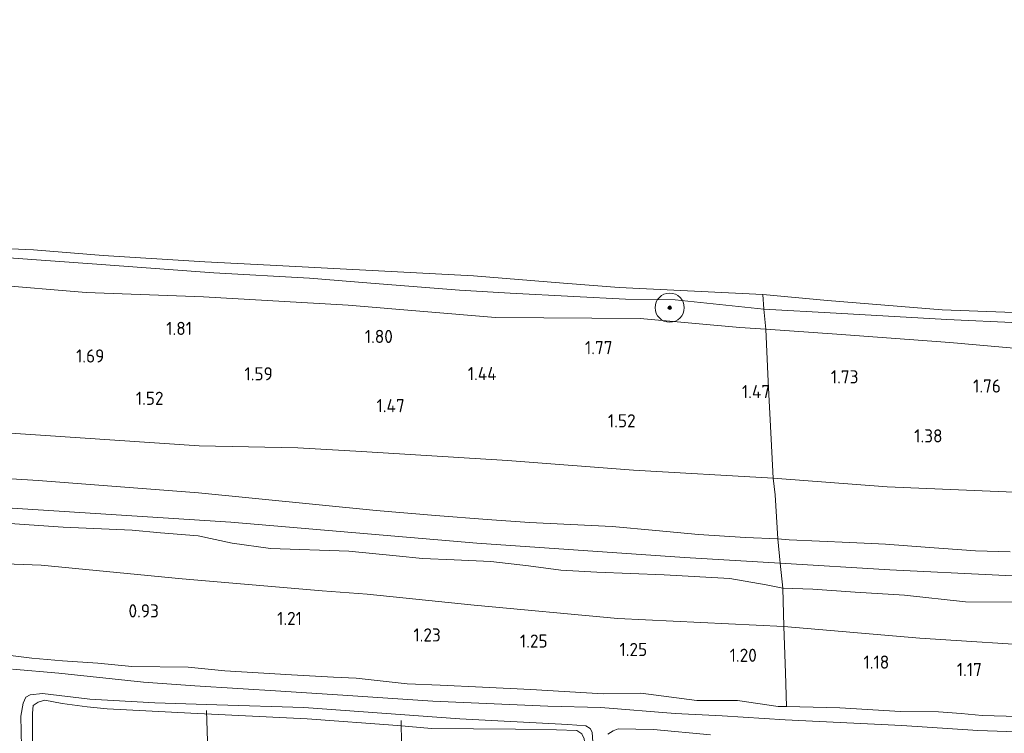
# Model space of a CAD drawing. Extents: x 126429 to 133038, y 413091 to 414846.
# Tile 191 of 256: x 130256 to 130391, y 413478 to 413576. Entities that reach past the tile are written whole.
import ezdxf
from ezdxf.enums import TextEntityAlignment as Align

# ---------------------------------------------------------------- set-up
doc = ezdxf.new("R2010")
doc.units = 0
for name, color, linetype, lineweight in [('B-ME-GR-BOOM-S', 90, 'Continuous', 25), ('B-ME-GR-BOUWLAND_AKKERBOUW-GV', 80, 'Continuous', 13), ('B-ME-GR-GRAS-GV', 60, 'Continuous', 13), ('B-ME-GW-OPHOGING_KRUIN-G', 90, 'Continuous', 18), ('B-ME-GW-TALUD_KRUIN-G', 90, 'Continuous', 18), ('B-ME-GW-TALUD_TEEN-G', 90, 'Continuous', 18), ('B-ME-IE-TERREINAFSCHEIDING_DOORGANG-G', 210, 'Continuous', 18), ('B-ME-IE-TERREINAFSCHEIDING_KUNSTMATIG_HEKWERK-G', 20, 'IE-TERREINAFSCHEIDING-KUNSTMATIG', 18), ('B-ME-KW-KUNSTWERK_DUIKER-G', 170, 'Continuous', 18), ('B-ME-OB-BEKLEDING_STORTSTEEN-GV', 30, 'Continuous', 18), ('B-ME-OB-OEVERVOORZIENING-G', 7, 'Continuous', 18), ('B-ME-OG-HOOGTEPUNT-S', 7, 'Continuous', 25), ('B-ME-OG-WATER_RIVIER-GV', 130, 'Continuous', 18), ('B-ME-OG-WATER_SLOOT-G', 120, 'Continuous', 18), ('B-ME-OG-WATER_SLOOT-GV', 120, 'Continuous', 18)]:
    doc.layers.add(name, color=color, linetype=linetype, lineweight=lineweight)
doc.styles.add('NLCS-ISO-ANNOTATIVE-T18', font='NLCS-ISO.ttf', dxfattribs={"height": 1.8})
doc.linetypes.add('IE-TERREINAFSCHEIDING-KUNSTMATIG', pattern='A,4,[82,NLCS.SHX,S=0.75,R=90,X=0,Y=0],4,-2', length=10)

# ---------------------------------------------------------------- blocks, each defined once
blk = doc.blocks.new('SAL-HOOGTELABEL-SO')
at = {"color": 0, "linetype": 'ByBlock', "lineweight": -2, "style": 'NLCS-ISO-ANNOTATIVE-T18'}
blk.add_attdef('HOOGTE', text='', height=1.8, dxfattribs=at).set_placement((2.79, 0), align=Align.RIGHT)
blk = doc.blocks.new('SGR-BOOM_01-SO')
at = {"linetype": 'ByBlock', "lineweight": 18}
h = blk.add_hatch(color=0, dxfattribs=at)
h.dxf.hatch_style = 1
edge = h.paths.add_edge_path()
edge.add_arc((0, 0), 0.25, 0, 360)
at = {"color": 0, "linetype": 'ByBlock', "lineweight": 18}
for radius in [2, 0.25]:
    blk.add_circle((0, 0), radius, dxfattribs=at)

msp = doc.modelspace()

# ---------------------------------------------------------------- linework, layer by layer
at = {"layer": 'B-ME-GR-BOUWLAND_AKKERBOUW-GV'}
msp.add_polyline3d([(130257.588, 413472.286, 0.775), (130257.593, 413480.766, 0.775), (130257.676, 413481.822, 0.775), (130258.36, 413482.265, 0.762), (130259.273, 413482.537, 0.712), (130261.651, 413482.107, 0.675), (130265.069, 413481.618, 0.775), (130267.786, 413481.352, 0.937), (130279.266, 413480.759, 0.9), (130295.185, 413479.989, 0.962), (130307.528, 413479.075, 0.9), (130312.183, 413478.671, 0.975), (130323.672, 413478.59, 0.912), (130329.289, 413478.477, 0.6), (130332.065, 413478.404, 0.6), (130332.775, 413477.927, 0.587)], dxfattribs=at)
at = {"layer": 'B-ME-GR-GRAS-GV'}
for points in [[(130357.684, 413536.099, 1.246), (130357.931, 413533.343, 1.642), (130354.368, 413533.585, 1.663), (130340.755, 413534.79, 1.6), (130320.943, 413534.954, 1.713), (130300.777, 413536.615, 1.725), (130280.968, 413537.77, 1.788), (130264.943, 413538.347, 1.638), (130238.681, 413540.572, 1.65), (130230.639, 413541.129, 1.663), (130231.106, 413544.829, 1.113), (130243.17, 413543.555, 1.3), (130254.357, 413543.102, 1.313), (130265.756, 413542.27, 1.063), (130282.375, 413541.046, 1.188), (130295.483, 413540.304, 1.2), (130303.865, 413539.629, 1.163), (130316.036, 413538.66, 1.3), (130322.943, 413538.29, 1.213), (130331.682, 413537.815, 1.125), (130338.748, 413537.465, 1.113), (130345.522, 413537.37, 1.113)], [(130358.672, 413518.26, 1.329), (130358.953, 413512.953, 1.391), (130339.812, 413514.031, 1.379), (130322.604, 413515.348, 1.329), (130302.615, 413516.569, 1.404), (130293.873, 413517.105, 1.417), (130280.37, 413517.367, 1.424), (130252.53, 413519.227, 1.462), (130228.671, 413519.983, 1.374), (130230.639, 413541.129, 1.663), (130238.681, 413540.572, 1.65), (130264.943, 413538.347, 1.638), (130280.968, 413537.77, 1.788), (130300.777, 413536.615, 1.725), (130320.943, 413534.954, 1.713), (130340.755, 413534.79, 1.6), (130354.368, 413533.585, 1.663), (130357.931, 413533.343, 1.642), (130358.273, 413526.184, 1.829)], [(130479.698, 413526.793, 1.488), (130470.667, 413526.615, 1.601), (130454.622, 413527.164, 1.676), (130434.297, 413528.731, 1.676), (130415.155, 413529.37, 1.651), (130393.959, 413530.574, 1.613), (130383.137, 413531.496, 1.538), (130367.655, 413532.647, 1.625), (130357.931, 413533.343, 1.642), (130357.684, 413536.099, 1.246), (130367.565, 413535.512, 1.15), (130382.709, 413534.65, 1.025), (130402.532, 413533.766, 1.2), (130421.839, 413532.726, 1.25), (130440.078, 413531.906, 1.363), (130454.956, 413531.078, 1.238), (130471.732, 413529.891, 1.188), (130492.722, 413528.593, 1.238)], [(130359.198, 413510.666, 1.419), (130359.603, 413504.615, 1.846), (130355.159, 413504.822, 1.857), (130348.73, 413505.232, 1.83), (130342.902, 413505.761, 1.853), (130336.891, 413506.312, 1.844), (130325.621, 413506.878, 1.848), (130319.818, 413507.292, 1.839), (130312.736, 413507.849, 1.857), (130304.611, 413508.503, 1.848), (130280.32, 413510.917, 1.848), (130258.354, 413512.614, 1.873), (130236.826, 413513.93, 1.923), (130228.106, 413514.025, 1.741), (130228.671, 413519.983, 1.374), (130252.53, 413519.227, 1.462), (130280.37, 413517.367, 1.424), (130293.873, 413517.105, 1.417), (130302.615, 413516.569, 1.404), (130322.604, 413515.348, 1.329), (130339.812, 413514.031, 1.379), (130358.953, 413512.953, 1.391)]]:
    msp.add_polyline3d(points, close=True, dxfattribs=at)
for points in [[(130394.082, 413510.954, 1.43), (130374.553, 413511.747, 1.305), (130358.953, 413512.953, 1.391), (130358.672, 413518.26, 1.329), (130358.273, 413526.184, 1.829), (130357.931, 413533.343, 1.642), (130367.655, 413532.647, 1.625), (130383.137, 413531.496, 1.538), (130393.959, 413530.574, 1.613)], [(130236.826, 413513.93, 1.923), (130258.354, 413512.614, 1.873), (130280.32, 413510.917, 1.848), (130304.611, 413508.503, 1.848), (130312.736, 413507.849, 1.857), (130319.818, 413507.292, 1.839), (130325.621, 413506.878, 1.848), (130336.891, 413506.312, 1.844), (130342.902, 413505.761, 1.853), (130348.73, 413505.232, 1.83), (130355.159, 413504.822, 1.857), (130359.603, 413504.615, 1.846), (130359.915, 413501.281, 1.882), (130360.279, 413497.868, 1.919), (130357.991, 413498.314, 1.92), (130352.994, 413499.211, 1.911), (130344.046, 413499.686, 1.938), (130334.81, 413500.062, 2.023), (130329.882, 413500.344, 2.036), (130325.48, 413500.919, 1.987), (130320.296, 413501.55, 1.969), (130315.276, 413501.769, 1.983), (130310.965, 413501.921, 2.005), (130307.337, 413502.302, 1.991), (130300.852, 413502.924, 1.974), (130290.141, 413503.313, 1.983), (130284.928, 413504.018, 1.969), (130280.271, 413505.036, 1.942), (130275.078, 413505.478, 1.933), (130271.234, 413505.811, 1.933), (130261.768, 413506.232, 1.987), (130254.479, 413506.736, 1.974)], [(130391.389, 413502.858, 1.853), (130386.634, 413502.981, 1.821), (130379.733, 413503.484, 1.857), (130374.327, 413503.91, 1.812), (130369.443, 413504.148, 1.83), (130361.13, 413504.519, 1.879), (130359.603, 413504.615, 1.846), (130359.198, 413510.666, 1.419), (130358.953, 413512.953, 1.391), (130374.553, 413511.747, 1.305), (130394.082, 413510.954, 1.43)], [(130254.479, 413506.736, 1.974), (130261.768, 413506.232, 1.987), (130271.234, 413505.811, 1.933), (130275.078, 413505.478, 1.933), (130280.271, 413505.036, 1.942), (130284.928, 413504.018, 1.969), (130290.141, 413503.313, 1.983), (130300.852, 413502.924, 1.974), (130307.337, 413502.302, 1.991), (130310.965, 413501.921, 2.005), (130315.276, 413501.769, 1.983), (130320.296, 413501.55, 1.969), (130325.48, 413500.919, 1.987), (130329.882, 413500.344, 2.036), (130334.81, 413500.062, 2.023), (130344.046, 413499.686, 1.938), (130352.994, 413499.211, 1.911), (130357.991, 413498.314, 1.92), (130360.279, 413497.868, 1.919), (130360.413, 413492.617, 1.422), (130337.699, 413493.741, 1.472), (130318.026, 413495.538, 1.447), (130303.383, 413497.038, 1.477), (130297.24, 413497.523, 1.452), (130278.074, 413499.159, 1.252), (130258.764, 413501.036, 1.264), (130246.437, 413501.505, 1.202)], [(130396.401, 413495.979, 1.933), (130385.291, 413496, 1.942), (130376.9, 413496.9, 1.951), (130370.156, 413497.348, 1.956), (130364.365, 413497.733, 1.933), (130360.279, 413497.868, 1.919), (130359.915, 413501.281, 1.882), (130359.603, 413504.615, 1.846), (130361.13, 413504.519, 1.879), (130369.443, 413504.148, 1.83), (130374.327, 413503.91, 1.812), (130379.733, 413503.484, 1.857), (130386.634, 413502.981, 1.821), (130391.389, 413502.858, 1.853)], [(130246.437, 413501.505, 1.202), (130258.764, 413501.036, 1.264), (130278.074, 413499.159, 1.252), (130297.24, 413497.523, 1.452), (130303.383, 413497.038, 1.477), (130318.026, 413495.538, 1.447), (130337.699, 413493.741, 1.472), (130360.413, 413492.617, 1.422), (130360.617, 413486.274, 1.297), (130360.764, 413481.672, 1.207), (130359.644, 413481.699, 1.202), (130354.053, 413482.486, 1.185), (130348.493, 413482.505, 1.236), (130340.836, 413483.506, 1.243), (130335.691, 413483.419, 1.32), (130325.761, 413484.02, 1.338), (130319.16, 413484.332, 1.354), (130313.36, 413484.583, 1.192), (130308.856, 413484.794, 1.333), (130301.893, 413485.536, 1.295), (130298.794, 413485.685, 1.301), (130293.025, 413486.014, 1.288), (130283.905, 413486.579, 1.23), (130278.889, 413487.055, 1.234), (130271.165, 413487.153, 0.97), (130266.527, 413487.632, 1.089), (130261.682, 413487.928, 1.113), (130257.509, 413488.293, 1.103), (130253.85, 413488.76, 0.979)], [(130397.493, 413489.853, 1.434), (130379.041, 413491.051, 1.434), (130360.413, 413492.617, 1.422), (130360.279, 413497.868, 1.919), (130364.365, 413497.733, 1.933), (130370.156, 413497.348, 1.956), (130376.9, 413496.9, 1.951), (130385.291, 413496, 1.942), (130396.401, 413495.979, 1.933)], [(130395.726, 413480.205, 1.248), (130387.538, 413480.434, 1.198), (130384.695, 413480.731, 1.234), (130381.591, 413480.937, 1.243), (130376.359, 413480.984, 1.206), (130368.079, 413481.499, 1.239), (130360.764, 413481.672, 1.207), (130360.617, 413486.274, 1.297), (130360.413, 413492.617, 1.422), (130379.041, 413491.051, 1.434), (130397.493, 413489.853, 1.434)], [(130253.85, 413488.76, 0.979), (130257.509, 413488.293, 1.103), (130261.682, 413487.928, 1.113), (130266.527, 413487.632, 1.089), (130271.165, 413487.153, 0.97), (130278.889, 413487.055, 1.234), (130283.905, 413486.579, 1.23), (130293.025, 413486.014, 1.288), (130298.794, 413485.685, 1.301), (130301.893, 413485.536, 1.295), (130308.856, 413484.794, 1.333), (130313.36, 413484.583, 1.192), (130319.16, 413484.332, 1.354), (130325.761, 413484.02, 1.338), (130335.691, 413483.419, 1.32), (130340.836, 413483.506, 1.243), (130348.493, 413482.505, 1.236), (130354.053, 413482.486, 1.185), (130359.644, 413481.699, 1.202), (130360.764, 413481.672, 1.207), (130368.079, 413481.499, 1.239), (130376.359, 413480.984, 1.206), (130381.591, 413480.937, 1.243), (130384.695, 413480.731, 1.234), (130387.538, 413480.434, 1.198), (130395.726, 413480.205, 1.248)], [(130396.229, 413478.056, -0.154), (130386.953, 413478.414, -0.154), (130376.543, 413479.072, -0.154), (130360.6, 413479.831, -0.154), (130351.954, 413480.408, -0.154), (130345.548, 413480.737, -0.154), (130335.345, 413481.552, -0.154), (130328.128, 413481.745, -0.154), (130312.377, 413482.398, -0.154), (130300.751, 413483.176, -0.154), (130291.558, 413483.772, -0.154), (130279.817, 413484.495, -0.154), (130272.787, 413485.004, -0.154), (130261.166, 413486.237, -0.154), (130254.843, 413486.804, -0.154)], [(130256.06, 413476.14, -0.154), (130255.994, 413480.377, -0.154), (130256.28, 413482.127, -0.154), (130256.645, 413482.953, -0.154), (130257.276, 413483.286, -0.154), (130258.964, 413483.478, -0.154), (130265.421, 413482.693, -0.154), (130274.341, 413482.192, -0.154), (130282.81, 413481.925, -0.154), (130294.727, 413481.542, -0.154), (130316.079, 413480.001, -0.154), (130330.837, 413479.235, -0.154), (130333.317, 413479.018, -0.154), (130333.915, 413478.657, -0.154), (130334.158, 413478.153, -0.154), (130334.384, 413474.756, -0.154)], [(130332.775, 413477.927, 0.587), (130332.065, 413478.404, 0.6), (130329.289, 413478.477, 0.6), (130323.672, 413478.59, 0.912), (130312.183, 413478.671, 0.975), (130307.528, 413479.075, 0.9), (130295.185, 413479.989, 0.962), (130279.266, 413480.759, 0.9), (130267.786, 413481.352, 0.937), (130265.069, 413481.618, 0.775), (130261.651, 413482.107, 0.675), (130259.273, 413482.537, 0.712), (130258.36, 413482.265, 0.762), (130257.676, 413481.822, 0.775), (130257.593, 413480.766, 0.775), (130257.588, 413472.286, 0.775)], [(130336.341, 413477.906, -0.154), (130337.054, 413478.363, -0.154), (130337.741, 413478.638, -0.154), (130342.591, 413478.547, -0.154), (130350.369, 413477.777, -0.154)]]:
    msp.add_polyline3d(points, dxfattribs=at)
at = {"layer": 'B-ME-GW-OPHOGING_KRUIN-G'}
msp.add_polyline3d([(130227.812, 413510.926, 1.867), (130254.779, 413508.827, 1.902), (130284.706, 413506.933, 1.902), (130318.369, 413504.035, 1.884), (130346.795, 413502.074, 1.929), (130359.915, 413501.281, 1.882), (130374.91, 413500.386, 2), (130404.757, 413498.94, 2.009), (130437.256, 413497.447, 1.987), (130467.672, 413496.362, 2.005), (130500.062, 413495.339, 1.996), (130529.647, 413494.215, 1.933), (130560.417, 413493.492, 1.884), (130573.413, 413492.633, 1.839)], dxfattribs=at)
at = {"layer": 'B-ME-GW-TALUD_KRUIN-G'}
for points in [[(130230.639, 413541.129, 1.663), (130238.681, 413540.572, 1.65), (130264.943, 413538.347, 1.638), (130280.968, 413537.77, 1.788), (130300.777, 413536.615, 1.725), (130320.943, 413534.954, 1.713), (130340.755, 413534.79, 1.6), (130354.368, 413533.585, 1.663), (130357.931, 413533.343, 1.642), (130367.655, 413532.647, 1.625), (130383.137, 413531.496, 1.538), (130393.959, 413530.574, 1.613), (130415.155, 413529.37, 1.651), (130434.297, 413528.731, 1.676), (130454.622, 413527.164, 1.676), (130470.667, 413526.615, 1.601), (130479.698, 413526.793, 1.488), (130492.722, 413528.593, 1.238), (130509.974, 413528.176, 1.276), (130519.984, 413527.527, 1.426), (130540.151, 413526.544, 1.313), (130562.623, 413525.587, 1.201), (130577.249, 413525.251, 1.013)], [(130304.611, 413508.503, 1.848), (130280.32, 413510.917, 1.848), (130258.354, 413512.614, 1.873), (130236.826, 413513.93, 1.923), (130228.106, 413514.025, 1.741)], [(130304.611, 413508.503, 1.848), (130312.736, 413507.849, 1.857), (130319.818, 413507.292, 1.839), (130325.621, 413506.878, 1.848), (130336.891, 413506.312, 1.844), (130342.902, 413505.761, 1.853), (130348.73, 413505.232, 1.83), (130355.159, 413504.822, 1.857), (130359.603, 413504.615, 1.846), (130361.13, 413504.519, 1.879), (130369.443, 413504.148, 1.83), (130374.327, 413503.91, 1.812), (130379.733, 413503.484, 1.857), (130386.634, 413502.981, 1.821), (130391.389, 413502.858, 1.853)], [(130254.479, 413506.736, 1.974), (130261.768, 413506.232, 1.987), (130271.234, 413505.811, 1.933), (130275.078, 413505.478, 1.933), (130280.271, 413505.036, 1.942), (130284.928, 413504.018, 1.969), (130290.141, 413503.313, 1.983), (130300.852, 413502.924, 1.974), (130307.337, 413502.302, 1.991), (130310.965, 413501.921, 2.005), (130315.276, 413501.769, 1.983), (130320.296, 413501.55, 1.969), (130325.48, 413500.919, 1.987), (130329.882, 413500.344, 2.036), (130334.81, 413500.062, 2.023), (130344.046, 413499.686, 1.938), (130352.994, 413499.211, 1.911), (130357.991, 413498.314, 1.92), (130360.279, 413497.868, 1.919), (130364.365, 413497.733, 1.933), (130370.156, 413497.348, 1.956), (130376.9, 413496.9, 1.951), (130385.291, 413496, 1.942), (130396.401, 413495.979, 1.933)]]:
    msp.add_polyline3d(points, dxfattribs=at)
at = {"layer": 'B-ME-GW-TALUD_TEEN-G'}
for points in [[(130574.451, 413501.464, 1.342), (130546.547, 413502.149, 1.467), (130514.351, 413503.875, 1.53), (130487.472, 413504.545, 1.542), (130461.853, 413506.417, 1.53), (130435.141, 413508.44, 1.517), (130414.712, 413509.929, 1.442), (130394.082, 413510.954, 1.43), (130374.553, 413511.747, 1.305), (130358.953, 413512.953, 1.391), (130339.812, 413514.031, 1.379), (130322.604, 413515.348, 1.329), (130302.615, 413516.569, 1.404), (130293.873, 413517.105, 1.417), (130280.37, 413517.367, 1.424), (130252.53, 413519.227, 1.462), (130228.671, 413519.983, 1.374)], [(130226.651, 413498.685, 1.114), (130236.555, 413499.252, 1.239), (130246.437, 413501.505, 1.202), (130258.764, 413501.036, 1.264), (130278.074, 413499.159, 1.252), (130297.24, 413497.523, 1.452), (130303.383, 413497.038, 1.477), (130318.026, 413495.538, 1.447), (130337.699, 413493.741, 1.472), (130360.413, 413492.617, 1.422), (130379.041, 413491.051, 1.434), (130397.493, 413489.853, 1.434), (130420.803, 413489.017, 1.447), (130439.09, 413488.276, 1.447), (130460.476, 413486.682, 1.472), (130482.288, 413485.435, 1.484), (130504.372, 413484.914, 1.384), (130530.702, 413484.149, 1.334), (130550.087, 413482.891, 1.409), (130572.253, 413482.494, 1.409)]]:
    msp.add_polyline3d(points, dxfattribs=at)
at = {"layer": 'B-ME-IE-TERREINAFSCHEIDING_DOORGANG-G'}
msp.add_polyline3d([(130360.764, 413481.672, 1.207), (130360.617, 413486.274, 1.297)], dxfattribs=at)
at = {"layer": 'B-ME-IE-TERREINAFSCHEIDING_KUNSTMATIG_HEKWERK-G'}
msp.add_polyline3d([(130357.521, 413538.104, 0.9), (130357.684, 413536.099, 1.246), (130357.931, 413533.343, 1.642), (130358.273, 413526.184, 1.829), (130358.672, 413518.26, 1.329), (130358.953, 413512.953, 1.391), (130359.198, 413510.666, 1.419), (130359.603, 413504.615, 1.846), (130359.915, 413501.281, 1.882), (130360.279, 413497.868, 1.919), (130360.413, 413492.617, 1.422), (130360.617, 413486.274, 1.297)], dxfattribs=at)
at = {"layer": 'B-ME-KW-KUNSTWERK_DUIKER-G'}
for points in [[(130281.704, 413471.383, 0.577), (130281.4, 413481.13, 0.427)], [(130308.157, 413469.892, 0.343), (130308.032, 413479.769, 0.343)]]:
    msp.add_polyline3d(points, dxfattribs=at)
at = {"layer": 'B-ME-OB-BEKLEDING_STORTSTEEN-GV'}
msp.add_polyline3d([(130357.521, 413538.104, 0.9), (130357.684, 413536.099, 1.246), (130345.522, 413537.37, 1.113), (130338.748, 413537.465, 1.113), (130331.682, 413537.815, 1.125), (130322.943, 413538.29, 1.213), (130316.036, 413538.66, 1.3), (130303.865, 413539.629, 1.163), (130295.483, 413540.304, 1.2), (130282.375, 413541.046, 1.188), (130265.756, 413542.27, 1.063), (130254.357, 413543.102, 1.313), (130243.17, 413543.555, 1.3), (130231.106, 413544.829, 1.113), (130231.148, 413546.206, 0.9), (130243.267, 413544.818, 0.9), (130257.698, 413544.205, 0.9), (130267.252, 413543.445, 0.9), (130281.155, 413542.578, 0.9), (130290.099, 413542.088, 0.9), (130305.79, 413541.264, 0.9), (130317.943, 413540.627, 0.9), (130330.272, 413539.622, 0.9), (130337.882, 413539.026, 0.9)], close=True, dxfattribs=at)
msp.add_polyline3d([(130402.532, 413533.766, 1.2), (130382.709, 413534.65, 1.025), (130367.565, 413535.512, 1.15), (130357.684, 413536.099, 1.246), (130357.521, 413538.104, 0.9), (130366.405, 413537.27, 0.9), (130382.067, 413535.98, 0.9), (130406.572, 413535.066, 0.9)], dxfattribs=at)
at = {"layer": 'B-ME-OB-OEVERVOORZIENING-G'}
msp.add_polyline3d([(130577.388, 413526.433, 0.9), (130561.173, 413527.13, 0.9), (130541.743, 413528.055, 0.9), (130519.323, 413529.491, 0.9), (130498.944, 413530.346, 0.9), (130483.213, 413530.481, 0.9), (130457.849, 413532.587, 0.9), (130438.142, 413533.519, 0.9), (130426.336, 413534.076, 0.9), (130406.572, 413535.066, 0.9), (130382.067, 413535.98, 0.9), (130366.405, 413537.27, 0.9), (130357.521, 413538.104, 0.9), (130337.882, 413539.026, 0.9), (130330.272, 413539.622, 0.9), (130317.943, 413540.627, 0.9), (130305.79, 413541.264, 0.9), (130290.099, 413542.088, 0.9), (130281.155, 413542.578, 0.9), (130267.252, 413543.445, 0.9), (130257.698, 413544.205, 0.9), (130243.267, 413544.818, 0.9), (130231.148, 413546.206, 0.9)], dxfattribs=at)
at = {"layer": 'B-ME-OG-WATER_RIVIER-GV'}
msp.add_polyline3d([(130406.572, 413535.066, 0.9), (130382.067, 413535.98, 0.9), (130366.405, 413537.27, 0.9), (130357.521, 413538.104, 0.9), (130337.882, 413539.026, 0.9), (130330.272, 413539.622, 0.9), (130317.943, 413540.627, 0.9), (130305.79, 413541.264, 0.9), (130290.099, 413542.088, 0.9), (130281.155, 413542.578, 0.9), (130267.252, 413543.445, 0.9), (130257.698, 413544.205, 0.9), (130243.267, 413544.818, 0.9), (130231.148, 413546.206, 0.9), (130250.709, 413752.046, 0.9)], dxfattribs=at)
at = {"layer": 'B-ME-OG-WATER_SLOOT-G'}
for points in [[(130253.85, 413488.76, 0.979), (130257.509, 413488.293, 1.103), (130261.682, 413487.928, 1.113), (130266.527, 413487.632, 1.089), (130271.165, 413487.153, 0.97), (130278.889, 413487.055, 1.234), (130283.905, 413486.579, 1.23), (130293.025, 413486.014, 1.288), (130298.794, 413485.685, 1.301), (130301.893, 413485.536, 1.295), (130308.856, 413484.794, 1.333), (130313.36, 413484.583, 1.192), (130319.16, 413484.332, 1.354), (130325.761, 413484.02, 1.338), (130335.691, 413483.419, 1.32), (130340.836, 413483.506, 1.243), (130348.493, 413482.505, 1.236), (130354.053, 413482.486, 1.185), (130359.644, 413481.699, 1.202), (130360.764, 413481.672, 1.207), (130368.079, 413481.499, 1.239), (130376.359, 413480.984, 1.206), (130381.591, 413480.937, 1.243), (130384.695, 413480.731, 1.234), (130387.538, 413480.434, 1.198), (130395.726, 413480.205, 1.248)], [(130333.992, 413462.6, 0.887), (130333.385, 413472.478, 0.837), (130333.309, 413475.421, 0.662), (130333.096, 413477.263, 0.575), (130332.775, 413477.927, 0.587), (130332.065, 413478.404, 0.6), (130329.289, 413478.477, 0.6), (130323.672, 413478.59, 0.912), (130312.183, 413478.671, 0.975), (130307.528, 413479.075, 0.9), (130295.185, 413479.989, 0.962), (130279.266, 413480.759, 0.9), (130267.786, 413481.352, 0.937), (130265.069, 413481.618, 0.775), (130261.651, 413482.107, 0.675), (130259.273, 413482.537, 0.712), (130258.36, 413482.265, 0.762), (130257.676, 413481.822, 0.775), (130257.593, 413480.766, 0.775), (130257.588, 413472.286, 0.775), (130257.855, 413469.322, 0.889)]]:
    msp.add_polyline3d(points, dxfattribs=at)
at = {"layer": 'B-ME-OG-WATER_SLOOT-GV'}
for points in [[(130254.843, 413486.804, -0.154), (130261.166, 413486.237, -0.154), (130272.787, 413485.004, -0.154), (130279.817, 413484.495, -0.154), (130291.558, 413483.772, -0.154), (130300.751, 413483.176, -0.154), (130312.377, 413482.398, -0.154), (130328.128, 413481.745, -0.154), (130335.345, 413481.552, -0.154), (130345.548, 413480.737, -0.154), (130351.954, 413480.408, -0.154), (130360.6, 413479.831, -0.154), (130376.543, 413479.072, -0.154), (130386.953, 413478.414, -0.154), (130396.229, 413478.056, -0.154)], [(130334.384, 413474.756, -0.154), (130334.158, 413478.153, -0.154), (130333.915, 413478.657, -0.154), (130333.317, 413479.018, -0.154), (130330.837, 413479.235, -0.154), (130316.079, 413480.001, -0.154), (130294.727, 413481.542, -0.154), (130282.81, 413481.925, -0.154), (130274.341, 413482.192, -0.154), (130265.421, 413482.693, -0.154), (130258.964, 413483.478, -0.154), (130257.276, 413483.286, -0.154), (130256.645, 413482.953, -0.154), (130256.28, 413482.127, -0.154), (130255.994, 413480.377, -0.154), (130256.06, 413476.14, -0.154)], [(130350.369, 413477.777, -0.154), (130342.591, 413478.547, -0.154), (130337.741, 413478.638, -0.154), (130337.054, 413478.363, -0.154), (130336.341, 413477.906, -0.154)]]:
    msp.add_polyline3d(points, dxfattribs=at)

# ---------------------------------------------------------------- block references
at = {"layer": 'B-ME-GR-BOOM-S'}
msp.add_blockref('SGR-BOOM_01-SO', (130344.782, 413536.283, 1.279), dxfattribs=at)
at = {"layer": 'B-ME-OG-HOOGTEPUNT-S'}
for p, values in [((130276.618, 413532.545, 1.81), {'HOOGTE': '1.81'}), ((130304.105, 413531.444, 1.796), {'HOOGTE': '1.80'}), ((130334.173, 413529.908, 1.772), {'HOOGTE': '1.77'}), ((130264.62, 413528.77, 1.693), {'HOOGTE': '1.69'}), ((130287.679, 413526.329, 1.593), {'HOOGTE': '1.59'}), ((130318.311, 413526.354, 1.443), {'HOOGTE': '1.44'}), ((130367.829, 413525.916, 1.734), {'HOOGTE': '1.73'}), ((130387.328, 413524.657, 1.759), {'HOOGTE': '1.76'}), ((130272.721, 413522.974, 1.522), {'HOOGTE': '1.52'}), ((130355.74, 413523.893, 1.468), {'HOOGTE': '1.47'}), ((130305.735, 413521.965, 1.472), {'HOOGTE': '1.47'}), ((130337.334, 413519.894, 1.522), {'HOOGTE': '1.52'}), ((130379.334, 413517.833, 1.384), {'HOOGTE': '1.38'}), ((130272.083, 413493.875, 0.932), {'HOOGTE': '0.93'}), ((130291.667, 413492.837, 1.207), {'HOOGTE': '1.21'}), ((130310.663, 413490.573, 1.234), {'HOOGTE': '1.23'}), ((130325.291, 413489.737, 1.246), {'HOOGTE': '1.25'}), ((130338.913, 413488.585, 1.246), {'HOOGTE': '1.25'}), ((130353.918, 413487.789, 1.196), {'HOOGTE': '1.20'}), ((130372.043, 413486.856, 1.184), {'HOOGTE': '1.18'}), ((130384.72, 413485.843, 1.172), {'HOOGTE': '1.17'})]:
    msp.add_blockref('SAL-HOOGTELABEL-SO', p, dxfattribs=at).add_auto_attribs(values)

doc.saveas('drawing.dxf')
